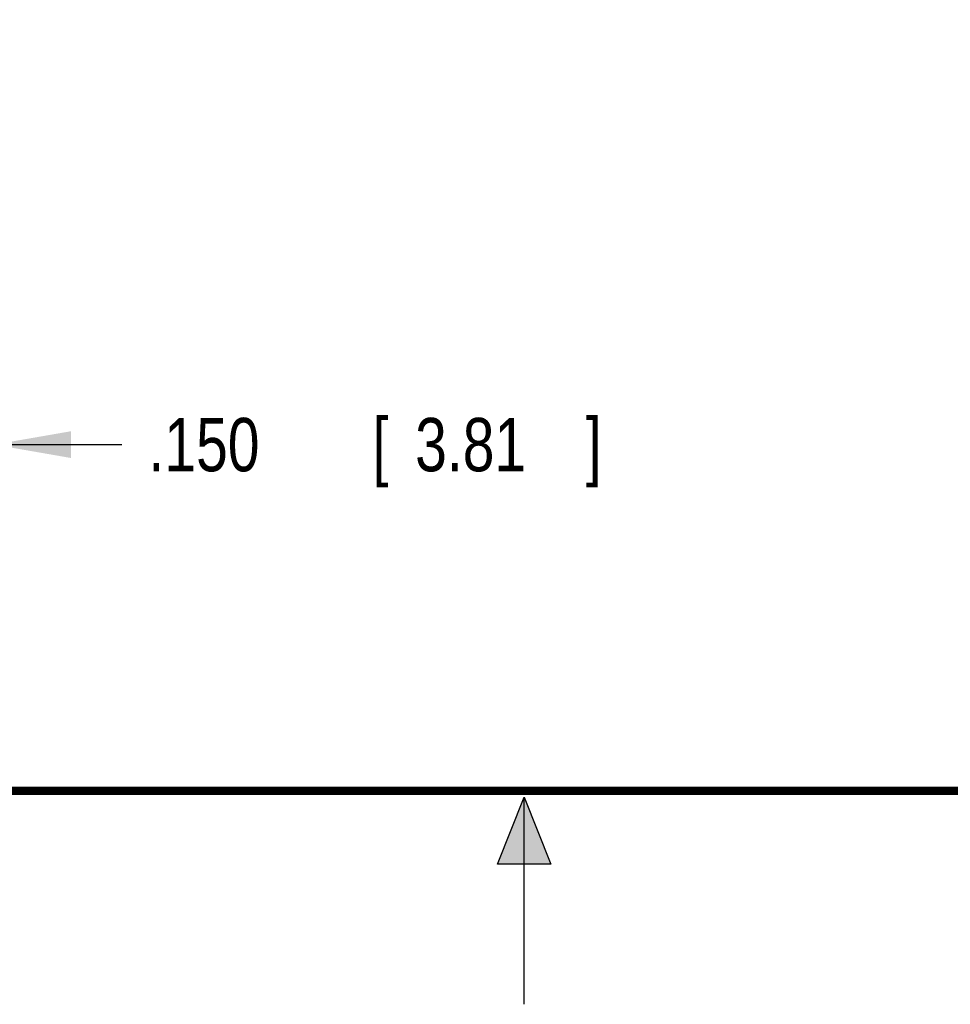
# Model space of a CAD drawing. Header units: inches. Extents: x 0 to 22, y 0 to 17.
# Tile 6 of 36: x 9.8 to 12, y 0 to 2.3. Entities that reach past the tile are written whole.
import ezdxf

# ---------------------------------------------------------------- set-up
doc = ezdxf.new("R2010")
doc.units = ezdxf.units.IN
doc.header["$LTSCALE"] = 1.21
doc.header["$MEASUREMENT"] = 0
doc.layers.get('0').update_dxf_attribs({"linetype": 'CONTINUOUS'})
doc.layers.add('DIMENSIONS', color=7, linetype='CONTINUOUS')
doc.styles.get("Standard").update_dxf_attribs({"font": 'txt', "width": 0.8})
doc.dimstyles.new('DIMSTYLE_1', dxfattribs={"dimtxt": 0.125, "dimasz": 0.18, "dimexe": 0.18, "dimexo": 0.0625, "dimgap": 0.09, "dimtad": 0, "dimtih": 1, "dimtoh": 1, "dimdec": 3, "dimzin": 4, "dimdsep": 46, "dimtxsty": 'STANDARD', "dimblk": '_FILLED', "dimblk1": '_FILLED', "dimblk2": '_FILLED', "dimcen": 0.09, "dimadec": 0, "dimazin": 0, "dimtp": 0.01, "dimtm": 0.01, "dimtfac": 1, "dimtdec": 3, "dimtofl": 0, "dimtmove": 0, "dimatfit": 3, "dimldrblk": '_FILLED', "dimfxl": 1, "dimtolj": 1, "dimtzin": 4, "dimarcsym": 0})

# ---------------------------------------------------------------- blocks, each defined once
blk = doc.blocks.new('_FILLED')
at = {"color": 0, "linetype": 'BYBLOCK'}
blk.add_solid([(0, 0), (-1, 0.174), (-1, -0.174)], dxfattribs=at)
blk = doc.blocks.new('*D6')
at = {"layer": 'DIMENSIONS', "color": 2, "linetype": 'CONTINUOUS'}
for p, q in [((9.7573, 2.3067), (9.7573, 1.1862)), ((9.6073, 1.9987), (9.6073, 1.1862)), ((9.6073, 1.3112), (9.2473, 1.3112)), ((9.7573, 1.3112), (10.0567, 1.3112))]:
    blk.add_line(p, q, dxfattribs=at)
at = {"layer": 'DIMENSIONS', "color": 2, "linetype": 'CONTINUOUS', "xscale": 0.18, "yscale": 0.18, "zscale": 0.18}
blk.add_blockref('_FILLED', (9.6073, 1.3112), dxfattribs=at)
at = {"layer": 'DIMENSIONS', "color": 2, "linetype": 'CONTINUOUS', "xscale": 0.18, "yscale": 0.18, "zscale": 0.18, "rotation": 180}
blk.add_blockref('_FILLED', (9.7573, 1.3112), dxfattribs=at)
at = {"layer": 'DIMENSIONS', "color": 2, "linetype": 'CONTINUOUS', "width": 0.8}
for s, p in [('.150', (10.1192, 1.2487)), ('[', (10.6442, 1.2487)), ('3.81', (10.7442, 1.2487)), (']', (11.1442, 1.2487))]:
    blk.add_text(s, height=0.125, dxfattribs=at).set_placement(p)

msp = doc.modelspace()

# ---------------------------------------------------------------- hatches: boundary and pattern name
at = {"linetype": 'CONTINUOUS'}
msp.add_hatch(color=2, dxfattribs=at).paths.add_polyline_path([(10.9375, 0.3287), (11, 0.485), (11.0625, 0.3287)])

# ---------------------------------------------------------------- linework, layer by layer
at = {"color": 2, "linetype": 'CONTINUOUS'}
for p, q in [((10.9375, 0.3287), (11, 0.485)), ((11, 0.485), (11.0625, 0.3287)), ((11, 0), (11, 0.485)), ((11.0625, 0.3287), (10.9375, 0.3287))]:
    msp.add_line(p, q, dxfattribs=at)
at = {"color": 7, "linetype": 'CONTINUOUS', "const_width": 0.02}
msp.add_lwpolyline([(0.5, 0.5), (21.5, 0.5)], dxfattribs=at)

# ---------------------------------------------------------------- dimensions: what is measured, and where the dimension line sits
at = {"layer": 'DIMENSIONS', "color": 2, "linetype": 'CONTINUOUS'}
dim = msp.add_linear_dim(base=(9.6073, 1.3112), p1=(9.7573, 2.3067), p2=(9.6073, 1.9987), angle=180, dimstyle='DIMSTYLE_1', dxfattribs=at)
dim.commit()
dim.dimension.update_dxf_attribs({"geometry": '*D6', "text_midpoint": (10.6817, 1.3112), "dimtype": 160})

doc.saveas('drawing.dxf')
